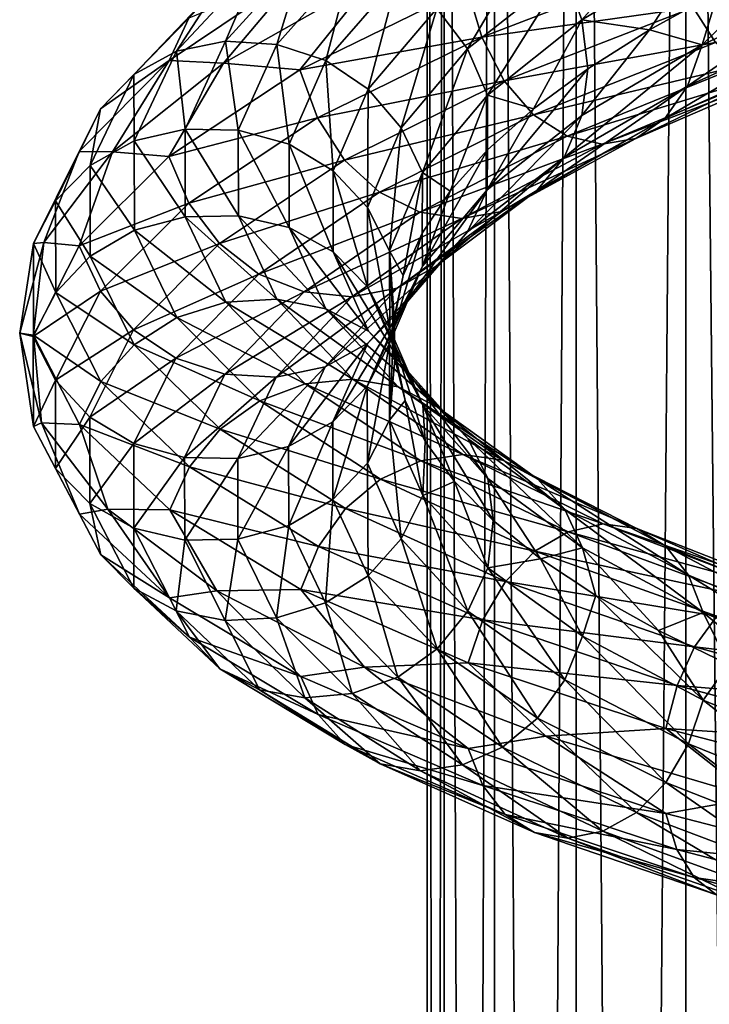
# Model space of a CAD drawing. Header units: metres. Extents: x -40 to 117, y -433 to 89.
# Tile 193 of 256: x -19 to -9, y -168 to -154. Entities that reach past the tile are written whole.
import ezdxf

# ---------------------------------------------------------------- set-up
doc = ezdxf.new("R2010")
doc.units = ezdxf.units.M
doc.layers.add('solid_506114_24501146', color=7, linetype='CONTINUOUS')

msp = doc.modelspace()

# ---------------------------------------------------------------- linework, layer by layer
at = {"layer": 'solid_506114_24501146'}
for points in [[(-7.222413, -315.732147, 285.176147), (-7.222413, -120.937187, 250.828537), (-9.192389, -121.217926, 249.236389)], [(-9.192389, -316.012909, 283.583984), (-9.192389, -121.217926, 249.236389), (-10.809105, -121.560013, 247.296341)], [(-9.192389, -316.012909, 283.583984), (-7.222413, -315.732147, 285.176147), (-9.192389, -121.217926, 249.236389)], [(-10.809105, -316.35498, 281.643951), (-10.809105, -121.560013, 247.296341), (-12.010434, -121.950287, 245.082962)], [(-10.809105, -316.35498, 281.643951), (-9.192389, -316.012909, 283.583984), (-10.809105, -121.560013, 247.296341)], [(-12.010434, -316.74527, 279.430573), (-12.010434, -121.950287, 245.082962), (-12.750209, -122.373764, 242.68129)], [(-12.010434, -316.74527, 279.430573), (-10.809105, -316.35498, 281.643951), (-12.010434, -121.950287, 245.082962)], [(-12.750209, -317.168732, 277.0289), (-12.750209, -122.373764, 242.68129), (-13, -122.814171, 240.183655)], [(-12.750209, -317.168732, 277.0289), (-12.010434, -316.74527, 279.430573), (-12.750209, -122.373764, 242.68129)], [(-13, -317.609131, 274.53125), (-13, -122.814171, 240.183655), (-12.750209, -123.25457, 237.686005)], [(-13, -317.609131, 274.53125), (-12.750209, -317.168732, 277.0289), (-13, -122.814171, 240.183655)], [(-12.750209, -318.04953, 272.03363), (-13, -317.609131, 274.53125), (-12.750209, -123.25457, 237.686005)], [(-12.750209, -318.04953, 272.03363), (-12.750209, -123.25457, 237.686005), (-12.010434, -123.678047, 235.284348)], [(-12.010434, -318.473022, 269.631958), (-12.750209, -318.04953, 272.03363), (-12.010434, -123.678047, 235.284348)], [(-12.010434, -318.473022, 269.631958), (-12.010434, -123.678047, 235.284348), (-10.809105, -124.068329, 233.070969)], [(-10.809105, -318.863312, 267.418579), (-12.010434, -318.473022, 269.631958), (-10.809105, -124.068329, 233.070969)], [(-10.809105, -318.863312, 267.418579), (-10.809105, -124.068329, 233.070969), (-9.192389, -124.410408, 231.13092)], [(-9.192389, -319.205383, 265.478516), (-10.809105, -318.863312, 267.418579), (-9.192389, -124.410408, 231.13092)], [(-9.192389, -319.205383, 265.478516), (-9.192389, -124.410408, 231.13092), (-7.222413, -124.691147, 229.538757)], [(-7.222413, -319.486115, 263.886383), (-9.192389, -319.205383, 265.478516), (-7.222413, -124.691147, 229.538757)], [(-10.724592, -153.546326, 996.707397), (-10.982797, -152.847366, 996.760803), (-9.166256, -151.775131, 998.487122)], [(-8.950758, -152.490005, 998.39325), (-10.724592, -153.546326, 996.707397), (-9.166256, -151.775131, 998.487122)], [(-12.40639, -153.97345, 994.729309), (-12.85746, -153.379898, 994.836121), (-11.382108, -152.22995, 996.943359)], [(-10.982797, -152.847366, 996.760803), (-12.40639, -153.97345, 994.729309), (-11.382108, -152.22995, 996.943359)], [(-14.805597, -152.580292, 995.682068), (-15.971178, -153.859344, 992.965393), (-15.474922, -152.699692, 996.060364)], [(-15.217226, -153.907547, 992.750549), (-15.971178, -153.859344, 992.965393), (-14.805597, -152.580292, 995.682068)], [(-14.106668, -152.659332, 995.332458), (-15.217226, -153.907547, 992.750549), (-14.805597, -152.580292, 995.682068)], [(-8.950758, -152.490005, 998.39325), (-9.728528, -153.69043, 997.734192), (-10.724592, -153.546326, 996.707397)], [(-8.950758, -152.490005, 998.39325), (-8.717664, -153.13382, 998.584045), (-9.728528, -153.69043, 997.734192)], [(-15.474922, -152.699692, 996.060364), (-16.693195, -154.005569, 993.213379), (-16.056358, -153.022415, 996.437317)], [(-15.971178, -153.859344, 992.965393), (-16.693195, -154.005569, 993.213379), (-15.474922, -152.699692, 996.060364)], [(-14.495788, -154.145493, 992.587097), (-15.217226, -153.907547, 992.750549), (-14.106668, -152.659332, 995.332458)], [(-13.437881, -152.929184, 995.041199), (-14.495788, -154.145493, 992.587097), (-14.106668, -152.659332, 995.332458)], [(-12.4152, -153.075348, 1002.584106), (-12.199702, -153.800964, 1002.485535), (-9.342413, -152.701935, 1004.347229)], [(-9.342413, -152.701935, 1004.347229), (-12.199702, -153.800964, 1002.485535), (-9.087201, -153.362335, 1004.039734)], [(-8.952106, -153.911362, 998.703735), (-8.717664, -153.13382, 998.584045), (-7.613067, -152.597015, 999.326477)], [(-6.855435, -152.933777, 1000.031372), (-8.952106, -153.911362, 998.703735), (-7.613067, -152.597015, 999.326477)], [(-14.873992, -152.850067, 999.876526), (-16.801964, -154.144409, 997.07251), (-16.000631, -154.186035, 998.745239)], [(-16.508724, -153.520554, 996.783936), (-16.801964, -154.144409, 997.07251), (-14.873992, -152.850067, 999.876526)], [(-14.873992, -152.850067, 999.876526), (-16.000631, -154.186035, 998.745239), (-13.798949, -152.93837, 1001.357971)], [(-12.114717, -154.654251, 994.723328), (-12.40639, -153.97345, 994.729309), (-10.982797, -152.847366, 996.760803)], [(-10.724592, -153.546326, 996.707397), (-12.114717, -154.654251, 994.723328), (-10.982797, -152.847366, 996.760803)], [(-16.056358, -153.022415, 996.437317), (-17.320406, -154.348206, 993.475586), (-16.508724, -153.520554, 996.783936)], [(-16.693195, -154.005569, 993.213379), (-17.320406, -154.348206, 993.475586), (-16.056358, -153.022415, 996.437317)], [(-13.798949, -152.93837, 1001.357971), (-16.000631, -154.186035, 998.745239), (-14.875607, -154.281738, 1000.184204)], [(-13.798949, -152.93837, 1001.357971), (-14.875607, -154.281738, 1000.184204), (-12.4152, -153.075348, 1002.584106)], [(-13.869673, -154.566223, 992.491699), (-14.495788, -154.145493, 992.587097), (-13.437881, -152.929184, 995.041199)], [(-12.85746, -153.379898, 994.836121), (-13.869673, -154.566223, 992.491699), (-13.437881, -152.929184, 995.041199)], [(-9.16876, -154.521774, 999.087036), (-8.952106, -153.911362, 998.703735), (-6.855435, -152.933777, 1000.031372)], [(-7.021347, -153.5401, 1000.453247), (-9.16876, -154.521774, 999.087036), (-6.855435, -152.933777, 1000.031372)], [(-9.087201, -153.362335, 1004.039734), (-8.758804, -153.881454, 1003.572876), (-5.766686, -152.920029, 1004.784119)], [(-12.4152, -153.075348, 1002.584106), (-14.875607, -154.281738, 1000.184204), (-12.199702, -153.800964, 1002.485535)], [(-8.952106, -153.911362, 998.703735), (-9.728528, -153.69043, 997.734192), (-8.717664, -153.13382, 998.584045)], [(-13.383092, -155.134018, 992.468811), (-13.869673, -154.566223, 992.491699), (-12.85746, -153.379898, 994.836121)], [(-12.40639, -153.97345, 994.729309), (-13.383092, -155.134018, 992.468811), (-12.85746, -153.379898, 994.836121)], [(-12.199702, -153.800964, 1002.485535), (-11.866437, -154.443588, 1002.229553), (-9.087201, -153.362335, 1004.039734)], [(-9.087201, -153.362335, 1004.039734), (-11.866437, -154.443588, 1002.229553), (-8.758804, -153.881454, 1003.572876)], [(-16.508724, -153.520554, 996.783936), (-17.808386, -154.857849, 993.731262), (-16.801964, -154.144409, 997.07251)], [(-17.320406, -154.348206, 993.475586), (-17.808386, -154.857849, 993.731262), (-16.508724, -153.520554, 996.783936)], [(-10.724592, -153.546326, 996.707397), (-11.437701, -154.857117, 995.745239), (-12.114717, -154.654251, 994.723328)], [(-10.724592, -153.546326, 996.707397), (-10.638292, -154.265747, 996.784424), (-11.437701, -154.857117, 995.745239)], [(-10.724592, -153.546326, 996.707397), (-9.728528, -153.69043, 997.734192), (-10.638292, -154.265747, 996.784424)], [(-9.502985, -154.99852, 999.578003), (-9.16876, -154.521774, 999.087036), (-7.021347, -153.5401, 1000.453247)], [(-7.277293, -154.007736, 1001.001526), (-9.502985, -154.99852, 999.578003), (-7.021347, -153.5401, 1000.453247)], [(-10.726207, -154.956039, 997.010315), (-10.638292, -154.265747, 996.784424), (-9.728528, -153.69043, 997.734192)], [(-8.952106, -153.911362, 998.703735), (-10.726207, -154.956039, 997.010315), (-9.728528, -153.69043, 997.734192)], [(-15.971178, -153.859344, 992.965393), (-16.565084, -155.155945, 990.079163), (-16.693195, -154.005569, 993.213379)], [(-15.783095, -155.17247, 990.007019), (-16.565084, -155.155945, 990.079163), (-15.971178, -153.859344, 992.965393)], [(-15.217226, -153.907547, 992.750549), (-15.783095, -155.17247, 990.007019), (-15.971178, -153.859344, 992.965393)], [(-14.875607, -154.281738, 1000.184204), (-14.617402, -154.9897, 1000.125732), (-12.199702, -153.800964, 1002.485535)], [(-12.199702, -153.800964, 1002.485535), (-14.617402, -154.9897, 1000.125732), (-11.866437, -154.443588, 1002.229553)], [(-11.866437, -154.443588, 1002.229553), (-11.437603, -154.942947, 1001.830811), (-8.758804, -153.881454, 1003.572876)], [(-8.758804, -153.881454, 1003.572876), (-11.437603, -154.942947, 1001.830811), (-8.380406, -154.216949, 1002.979431)], [(-16.693195, -154.005569, 993.213379), (-17.313951, -155.32959, 990.189209), (-17.320406, -154.348206, 993.475586)], [(-16.565084, -155.155945, 990.079163), (-17.313951, -155.32959, 990.189209), (-16.693195, -154.005569, 993.213379)], [(-15.034829, -155.377625, 989.978943), (-15.783095, -155.17247, 990.007019), (-15.217226, -153.907547, 992.750549)], [(-14.495788, -154.145493, 992.587097), (-15.034829, -155.377625, 989.978943), (-15.217226, -153.907547, 992.750549)], [(-13.068457, -155.795166, 992.515442), (-13.383092, -155.134018, 992.468811), (-12.40639, -153.97345, 994.729309)], [(-12.114717, -154.654251, 994.723328), (-13.068457, -155.795166, 992.515442), (-12.40639, -153.97345, 994.729309)], [(-10.985798, -155.570969, 997.346069), (-10.726207, -154.956039, 997.010315), (-8.952106, -153.911362, 998.703735)], [(-9.16876, -154.521774, 999.087036), (-10.985798, -155.570969, 997.346069), (-8.952106, -153.911362, 998.703735)], [(-9.932569, -155.293015, 1000.141663), (-9.502985, -154.99852, 999.578003), (-7.277293, -154.007736, 1001.001526)], [(-7.606264, -154.288651, 1001.637329), (-9.932569, -155.293015, 1000.141663), (-7.277293, -154.007736, 1001.001526)], [(-16.801964, -154.144409, 997.07251), (-18.12471, -155.484329, 993.958923), (-17.634516, -155.488556, 995.777588)], [(-17.808386, -154.857849, 993.731262), (-18.12471, -155.484329, 993.958923), (-16.801964, -154.144409, 997.07251)], [(-16.801964, -154.144409, 997.07251), (-17.634516, -155.488556, 995.777588), (-16.000631, -154.186035, 998.745239)], [(-16.000631, -154.186035, 998.745239), (-17.634516, -155.488556, 995.777588), (-16.803789, -155.556717, 997.371033)], [(-16.000631, -154.186035, 998.745239), (-16.803789, -155.556717, 997.371033), (-14.875607, -154.281738, 1000.184204)], [(-14.385431, -155.76741, 989.999817), (-15.034829, -155.377625, 989.978943), (-14.495788, -154.145493, 992.587097)], [(-13.869673, -154.566223, 992.491699), (-14.385431, -155.76741, 989.999817), (-14.495788, -154.145493, 992.587097)], [(-14.875607, -154.281738, 1000.184204), (-16.803789, -155.556717, 997.371033), (-14.617402, -154.9897, 1000.125732)], [(-12.116541, -156.050293, 995.018311), (-11.437701, -154.857117, 995.745239), (-10.638292, -154.265747, 996.784424)], [(-10.726207, -154.956039, 997.010315), (-12.116541, -156.050293, 995.018311), (-10.638292, -154.265747, 996.784424)], [(-11.437603, -154.942947, 1001.830811), (-10.943476, -155.258102, 1001.317261), (-8.380406, -154.216949, 1002.979431)], [(-8.380406, -154.216949, 1002.979431), (-10.943476, -155.258102, 1001.317261), (-7.984962, -154.356003, 1002.315247)], [(-10.427088, -155.377625, 1000.73761), (-9.932569, -155.293015, 1000.141663), (-7.606264, -154.288651, 1001.637329)], [(-7.984962, -154.356003, 1002.315247), (-10.427088, -155.377625, 1000.73761), (-7.606264, -154.288651, 1001.637329)], [(-17.320406, -154.348206, 993.475586), (-17.964483, -155.692459, 990.330139), (-17.808386, -154.857849, 993.731262)], [(-17.313951, -155.32959, 990.189209), (-17.964483, -155.692459, 990.330139), (-17.320406, -154.348206, 993.475586)], [(-14.617402, -154.9897, 1000.125732), (-14.218091, -155.610794, 999.934692), (-11.866437, -154.443588, 1002.229553)], [(-11.866437, -154.443588, 1002.229553), (-14.218091, -155.610794, 999.934692), (-11.437603, -154.942947, 1001.830811)], [(-10.943476, -155.258102, 1001.317261), (-10.427088, -155.377625, 1000.73761), (-7.984962, -154.356003, 1002.315247)], [(-13.880756, -156.308563, 990.065918), (-14.385431, -155.76741, 989.999817), (-13.869673, -154.566223, 992.491699)], [(-13.383092, -155.134018, 992.468811), (-13.880756, -156.308563, 990.065918), (-13.869673, -154.566223, 992.491699)], [(-11.386257, -156.058228, 997.76593), (-10.985798, -155.570969, 997.346069), (-9.16876, -154.521774, 999.087036)], [(-9.502985, -154.99852, 999.578003), (-11.386257, -156.058228, 997.76593), (-9.16876, -154.521774, 999.087036)], [(-12.114717, -154.654251, 994.723328), (-12.662704, -156.070908, 993.454895), (-13.068457, -155.795166, 992.515442)], [(-12.114717, -154.654251, 994.723328), (-12.115051, -155.459702, 994.631592), (-12.662704, -156.070908, 993.454895)], [(-12.114717, -154.654251, 994.723328), (-11.437701, -154.857117, 995.745239), (-12.115051, -155.459702, 994.631592)], [(-17.808386, -154.857849, 993.731262), (-18.47061, -156.213608, 990.489746), (-18.12471, -155.484329, 993.958923)], [(-17.964483, -155.692459, 990.330139), (-18.47061, -156.213608, 990.489746), (-17.808386, -154.857849, 993.731262)], [(-12.116541, -156.050293, 995.018311), (-12.115051, -155.459702, 994.631592), (-11.437701, -154.857117, 995.745239)], [(-16.803789, -155.556717, 997.371033), (-16.512115, -156.244537, 997.359558), (-14.617402, -154.9897, 1000.125732)], [(-14.617402, -154.9897, 1000.125732), (-16.512115, -156.244537, 997.359558), (-14.218091, -155.610794, 999.934692)], [(-14.218091, -155.610794, 999.934692), (-13.704271, -156.086441, 999.621338), (-11.437603, -154.942947, 1001.830811)], [(-11.437603, -154.942947, 1001.830811), (-13.704271, -156.086441, 999.621338), (-10.943476, -155.258102, 1001.317261)], [(-12.409781, -156.669952, 995.299133), (-12.116541, -156.050293, 995.018311), (-10.726207, -154.956039, 997.010315)], [(-10.985798, -155.570969, 997.346069), (-12.409781, -156.669952, 995.299133), (-10.726207, -154.956039, 997.010315)], [(-11.900974, -156.368637, 998.239746), (-11.386257, -156.058228, 997.76593), (-9.502985, -154.99852, 999.578003)], [(-9.932569, -155.293015, 1000.141663), (-11.900974, -156.368637, 998.239746), (-9.502985, -154.99852, 999.578003)], [(-16.565084, -155.155945, 990.079163), (-16.562626, -156.445313, 987.131836), (-17.313951, -155.32959, 990.189209)], [(-15.780753, -156.430527, 987.2052), (-16.562626, -156.445313, 987.131836), (-16.565084, -155.155945, 990.079163)], [(-15.783095, -155.17247, 990.007019), (-15.780753, -156.430527, 987.2052), (-16.565084, -155.155945, 990.079163)], [(-15.032598, -156.603165, 987.315186), (-15.780753, -156.430527, 987.2052), (-15.783095, -155.17247, 990.007019)], [(-15.034829, -155.377625, 989.978943), (-15.032598, -156.603165, 987.315186), (-15.783095, -155.17247, 990.007019)], [(-13.554421, -156.94928, 990.168396), (-13.880756, -156.308563, 990.065918), (-13.383092, -155.134018, 992.468811)], [(-13.068457, -155.795166, 992.515442), (-13.554421, -156.94928, 990.168396), (-13.383092, -155.134018, 992.468811)], [(-17.313951, -155.32959, 990.189209), (-17.311382, -156.645966, 987.101318), (-17.964483, -155.692459, 990.330139)], [(-16.562626, -156.445313, 987.131836), (-17.311382, -156.645966, 987.101318), (-17.313951, -155.32959, 990.189209)], [(-13.704271, -156.086441, 999.621338), (-13.112221, -156.377274, 999.207703), (-10.943476, -155.258102, 1001.317261)], [(-10.943476, -155.258102, 1001.317261), (-13.112221, -156.377274, 999.207703), (-10.427088, -155.377625, 1000.73761)], [(-12.493497, -156.473618, 998.733582), (-11.900974, -156.368637, 998.239746), (-9.932569, -155.293015, 1000.141663)], [(-10.427088, -155.377625, 1000.73761), (-12.493497, -156.473618, 998.733582), (-9.932569, -155.293015, 1000.141663)], [(-18.12471, -155.484329, 993.958923), (-18.798698, -156.842392, 990.653076), (-18.646685, -156.824997, 992.551636)], [(-18.47061, -156.213608, 990.489746), (-18.798698, -156.842392, 990.653076), (-18.12471, -155.484329, 993.958923)], [(-18.12471, -155.484329, 993.958923), (-18.646685, -156.824997, 992.551636), (-17.634516, -155.488556, 995.777588)], [(-17.634516, -155.488556, 995.777588), (-18.646685, -156.824997, 992.551636), (-18.126678, -156.875122, 994.247864)], [(-17.634516, -155.488556, 995.777588), (-18.126678, -156.875122, 994.247864), (-16.803789, -155.556717, 997.371033)], [(-14.383297, -156.962204, 987.45459), (-15.032598, -156.603165, 987.315186), (-15.034829, -155.377625, 989.978943)], [(-14.385431, -155.76741, 989.999817), (-14.383297, -156.962204, 987.45459), (-15.034829, -155.377625, 989.978943)], [(-13.112221, -156.377274, 999.207703), (-12.493497, -156.473618, 998.733582), (-10.427088, -155.377625, 1000.73761)], [(-13.070424, -157.175964, 992.802307), (-12.662704, -156.070908, 993.454895), (-12.115051, -155.459702, 994.631592)], [(-12.116541, -156.050293, 995.018311), (-13.070424, -157.175964, 992.802307), (-12.115051, -155.459702, 994.631592)], [(-16.803789, -155.556717, 997.371033), (-18.126678, -156.875122, 994.247864), (-16.512115, -156.244537, 997.359558)], [(-16.512115, -156.244537, 997.359558), (-16.061045, -156.841248, 997.244263), (-14.218091, -155.610794, 999.934692)], [(-14.218091, -155.610794, 999.934692), (-16.061045, -156.841248, 997.244263), (-13.704271, -156.086441, 999.621338)], [(-12.862148, -157.168655, 995.636658), (-12.409781, -156.669952, 995.299133), (-10.985798, -155.570969, 997.346069)], [(-11.386257, -156.058228, 997.76593), (-12.862148, -157.168655, 995.636658), (-10.985798, -155.570969, 997.346069)], [(-17.964483, -155.692459, 990.330139), (-17.961817, -157.028625, 987.118591), (-18.47061, -156.213608, 990.489746)], [(-17.311382, -156.645966, 987.101318), (-17.961817, -157.028625, 987.118591), (-17.964483, -155.692459, 990.330139)], [(-13.878696, -157.476822, 987.61145), (-14.383297, -156.962204, 987.45459), (-14.385431, -155.76741, 989.999817)], [(-13.880756, -156.308563, 990.065918), (-13.878696, -157.476822, 987.61145), (-14.385431, -155.76741, 989.999817)], [(-13.068457, -155.795166, 992.515442), (-13.352933, -157.310532, 990.959167), (-13.554421, -156.94928, 990.168396)], [(-13.068457, -155.795166, 992.515442), (-13.077251, -156.689774, 992.224304), (-13.352933, -157.310532, 990.959167)], [(-13.068457, -155.795166, 992.515442), (-12.662704, -156.070908, 993.454895), (-13.077251, -156.689774, 992.224304)], [(-13.443583, -157.496613, 996.006348), (-12.862148, -157.168655, 995.636658), (-11.386257, -156.058228, 997.76593)], [(-11.900974, -156.368637, 998.239746), (-13.443583, -157.496613, 996.006348), (-11.386257, -156.058228, 997.76593)], [(-13.386749, -157.800369, 993.022644), (-13.070424, -157.175964, 992.802307), (-12.116541, -156.050293, 995.018311)], [(-12.409781, -156.669952, 995.299133), (-13.386749, -157.800369, 993.022644), (-12.116541, -156.050293, 995.018311)], [(-13.070424, -157.175964, 992.802307), (-13.077251, -156.689774, 992.224304), (-12.662704, -156.070908, 993.454895)], [(-18.47061, -156.213608, 990.489746), (-18.467869, -157.560852, 987.180359), (-18.798698, -156.842392, 990.653076)], [(-17.961817, -157.028625, 987.118591), (-18.467869, -157.560852, 987.180359), (-18.47061, -156.213608, 990.489746)], [(-16.061045, -156.841248, 997.244263), (-15.480624, -157.290161, 997.030457), (-13.704271, -156.086441, 999.621338)], [(-13.704271, -156.086441, 999.621338), (-15.480624, -157.290161, 997.030457), (-13.112221, -156.377274, 999.207703)], [(-18.126678, -156.875122, 994.247864), (-17.812042, -157.541077, 994.288696), (-16.512115, -156.244537, 997.359558)], [(-16.512115, -156.244537, 997.359558), (-17.812042, -157.541077, 994.288696), (-16.061045, -156.841248, 997.244263)], [(-13.55241, -158.097107, 987.771057), (-13.878696, -157.476822, 987.61145), (-13.880756, -156.308563, 990.065918)], [(-13.554421, -156.94928, 990.168396), (-13.55241, -158.097107, 987.771057), (-13.880756, -156.308563, 990.065918)], [(-16.562626, -156.445313, 987.131836), (-15.966935, -157.703735, 984.233582), (-17.311382, -156.645966, 987.101318)], [(-15.780753, -156.430527, 987.2052), (-15.213183, -157.659134, 984.450012), (-16.562626, -156.445313, 987.131836)], [(-15.213183, -157.659134, 984.450012), (-15.966935, -157.703735, 984.233582), (-16.562626, -156.445313, 987.131836)], [(-14.491937, -157.80072, 984.69574), (-15.213183, -157.659134, 984.450012), (-15.780753, -156.430527, 987.2052)], [(-15.032598, -156.603165, 987.315186), (-14.491937, -157.80072, 984.69574), (-15.780753, -156.430527, 987.2052)], [(-15.480624, -157.290161, 997.030457), (-14.811831, -157.553757, 996.733032), (-13.112221, -156.377274, 999.207703)], [(-13.112221, -156.377274, 999.207703), (-14.811831, -157.553757, 996.733032), (-12.493497, -156.473618, 998.733582)], [(-14.811831, -157.553757, 996.733032), (-14.112908, -157.624222, 996.381592), (-12.493497, -156.473618, 998.733582)], [(-14.112908, -157.624222, 996.381592), (-13.443583, -157.496613, 996.006348), (-11.900974, -156.368637, 998.239746)], [(-12.493497, -156.473618, 998.733582), (-14.112908, -157.624222, 996.381592), (-11.900974, -156.368637, 998.239746)], [(-17.311382, -156.645966, 987.101318), (-16.688761, -157.930038, 984.064758), (-17.961817, -157.028625, 987.118591)], [(-15.966935, -157.703735, 984.233582), (-16.688761, -157.930038, 984.064758), (-17.311382, -156.645966, 987.101318)], [(-13.865988, -158.130325, 984.951721), (-14.491937, -157.80072, 984.69574), (-15.032598, -156.603165, 987.315186)], [(-14.383297, -156.962204, 987.45459), (-13.865988, -158.130325, 984.951721), (-15.032598, -156.603165, 987.315186)], [(-13.874729, -158.31102, 993.269531), (-13.386749, -157.800369, 993.022644), (-12.409781, -156.669952, 995.299133)], [(-12.862148, -157.168655, 995.636658), (-13.874729, -158.31102, 993.269531), (-12.409781, -156.669952, 995.299133)], [(-13.556462, -158.313904, 990.44696), (-13.352933, -157.310532, 990.959167), (-13.077251, -156.689774, 992.224304)], [(-13.070424, -157.175964, 992.802307), (-13.556462, -158.313904, 990.44696), (-13.077251, -156.689774, 992.224304)], [(-18.646685, -156.824997, 992.551636), (-18.999552, -158.162262, 989.20282), (-18.800739, -158.210373, 990.932312)], [(-18.798698, -156.842392, 990.653076), (-18.999552, -158.162262, 989.20282), (-18.646685, -156.824997, 992.551636)], [(-18.798698, -156.842392, 990.653076), (-18.795908, -158.191589, 987.278198), (-18.999552, -158.162262, 989.20282)], [(-18.646685, -156.824997, 992.551636), (-18.800739, -158.210373, 990.932312), (-18.126678, -156.875122, 994.247864)], [(-18.126678, -156.875122, 994.247864), (-18.800739, -158.210373, 990.932312), (-17.812042, -157.541077, 994.288696)], [(-18.467869, -157.560852, 987.180359), (-18.795908, -158.191589, 987.278198), (-18.798698, -156.842392, 990.653076)], [(-17.812042, -157.541077, 994.288696), (-17.325462, -158.111481, 994.257324), (-16.061045, -156.841248, 997.244263)], [(-16.061045, -156.841248, 997.244263), (-17.325462, -158.111481, 994.257324), (-15.480624, -157.290161, 997.030457)], [(-17.961817, -157.028625, 987.118591), (-17.315804, -158.331375, 983.96051), (-18.467869, -157.560852, 987.180359)], [(-16.688761, -157.930038, 984.064758), (-17.315804, -158.331375, 983.96051), (-17.961817, -157.028625, 987.118591)], [(-13.379537, -158.619461, 985.197937), (-13.865988, -158.130325, 984.951721), (-14.383297, -156.962204, 987.45459)], [(-13.878696, -157.476822, 987.61145), (-13.379537, -158.619461, 985.197937), (-14.383297, -156.962204, 987.45459)], [(-13.554421, -156.94928, 990.168396), (-13.352933, -157.310532, 990.959167), (-13.486513, -157.92897, 989.675964)], [(-13.554421, -156.94928, 990.168396), (-13.486513, -157.92897, 989.675964), (-13.476602, -158.544373, 988.384338)], [(-13.554421, -156.94928, 990.168396), (-13.476602, -158.544373, 988.384338), (-13.55241, -158.097107, 987.771057)], [(-14.501939, -158.657471, 993.524292), (-13.874729, -158.31102, 993.269531), (-12.862148, -157.168655, 995.636658)], [(-13.443583, -157.496613, 996.006348), (-14.501939, -158.657471, 993.524292), (-12.862148, -157.168655, 995.636658)], [(-13.88455, -158.942856, 990.603577), (-13.556462, -158.313904, 990.44696), (-13.070424, -157.175964, 992.802307)], [(-13.386749, -157.800369, 993.022644), (-13.88455, -158.942856, 990.603577), (-13.070424, -157.175964, 992.802307)], [(-17.325462, -158.111481, 994.257324), (-16.699347, -158.531708, 994.153564), (-15.480624, -157.290161, 997.030457)], [(-15.480624, -157.290161, 997.030457), (-16.699347, -158.531708, 994.153564), (-14.811831, -157.553757, 996.733032)], [(-13.556462, -158.313904, 990.44696), (-13.486513, -157.92897, 989.675964), (-13.352933, -157.310532, 990.959167)], [(-15.223956, -158.809082, 993.768677), (-14.501939, -158.657471, 993.524292), (-13.443583, -157.496613, 996.006348)], [(-14.112908, -157.624222, 996.381592), (-15.223956, -158.809082, 993.768677), (-13.443583, -157.496613, 996.006348)], [(-13.064985, -159.220062, 985.413696), (-13.379537, -158.619461, 985.197937), (-13.878696, -157.476822, 987.61145)], [(-13.55241, -158.097107, 987.771057), (-13.064985, -159.220062, 985.413696), (-13.878696, -157.476822, 987.61145)], [(-18.800739, -158.210373, 990.932312), (-18.474403, -158.853561, 991.028625), (-17.812042, -157.541077, 994.288696)], [(-18.467869, -157.560852, 987.180359), (-17.803654, -158.873871, 983.926086), (-18.795908, -158.191589, 987.278198)], [(-17.812042, -157.541077, 994.288696), (-18.474403, -158.853561, 991.028625), (-17.325462, -158.111481, 994.257324)], [(-17.315804, -158.331375, 983.96051), (-17.803654, -158.873871, 983.926086), (-18.467869, -157.560852, 987.180359)], [(-16.699347, -158.531708, 994.153564), (-15.977902, -158.766159, 993.98468), (-14.811831, -157.553757, 996.733032)], [(-14.811831, -157.553757, 996.733032), (-15.977902, -158.766159, 993.98468), (-14.112908, -157.624222, 996.381592)], [(-15.977902, -158.766159, 993.98468), (-15.223956, -158.809082, 993.768677), (-14.112908, -157.624222, 996.381592)], [(-15.213183, -157.659134, 984.450012), (-14.098333, -158.837097, 981.846436), (-15.966935, -157.703735, 984.233582)], [(-13.42994, -158.95018, 982.220642), (-14.098333, -158.837097, 981.846436), (-15.213183, -157.659134, 984.450012)], [(-14.491937, -157.80072, 984.69574), (-13.42994, -158.95018, 982.220642), (-15.213183, -157.659134, 984.450012)], [(-15.966935, -157.703735, 984.233582), (-14.796848, -158.908997, 981.494507), (-16.688761, -157.930038, 984.064758)], [(-14.098333, -158.837097, 981.846436), (-14.796848, -158.908997, 981.494507), (-15.966935, -157.703735, 984.233582)], [(-12.849863, -159.252731, 982.587036), (-13.42994, -158.95018, 982.220642), (-14.491937, -157.80072, 984.69574)], [(-13.865988, -158.130325, 984.951721), (-12.849863, -159.252731, 982.587036), (-14.491937, -157.80072, 984.69574)], [(-14.390676, -159.465485, 990.754578), (-13.88455, -158.942856, 990.603577), (-13.386749, -157.800369, 993.022644)], [(-13.874729, -158.31102, 993.269531), (-14.390676, -159.465485, 990.754578), (-13.386749, -157.800369, 993.022644)], [(-16.688761, -157.930038, 984.064758), (-15.465778, -159.158661, 981.194824), (-17.315804, -158.331375, 983.96051)], [(-14.796848, -158.908997, 981.494507), (-15.465778, -159.158661, 981.194824), (-16.688761, -157.930038, 984.064758)], [(-13.556462, -158.313904, 990.44696), (-13.55445, -159.44519, 988.041321), (-13.486513, -157.92897, 989.675964)], [(-13.55445, -159.44519, 988.041321), (-13.476602, -158.544373, 988.384338), (-13.486513, -157.92897, 989.675964)], [(-13.55241, -158.097107, 987.771057), (-13.476602, -158.544373, 988.384338), (-13.323954, -159.154968, 987.096252)], [(-13.55241, -158.097107, 987.771057), (-13.323954, -159.154968, 987.096252), (-13.030084, -159.757294, 985.827454)], [(-13.55241, -158.097107, 987.771057), (-13.030084, -159.757294, 985.827454), (-13.064985, -159.220062, 985.413696)], [(-18.999552, -158.162262, 989.20282), (-18.797949, -159.536255, 987.547852), (-18.800739, -158.210373, 990.932312)], [(-18.999552, -158.162262, 989.20282), (-18.679193, -159.482803, 985.83313), (-18.797949, -159.536255, 987.547852)], [(-18.795908, -158.191589, 987.278198), (-18.679193, -159.482803, 985.83313), (-18.999552, -158.162262, 989.20282)], [(-18.800739, -158.210373, 990.932312), (-18.797949, -159.536255, 987.547852), (-18.474403, -158.853561, 991.028625)], [(-18.795908, -158.191589, 987.278198), (-18.119896, -159.506119, 983.959534), (-18.679193, -159.482803, 985.83313)], [(-17.803654, -158.873871, 983.926086), (-18.119896, -159.506119, 983.959534), (-18.795908, -158.191589, 987.278198)], [(-18.474403, -158.853561, 991.028625), (-17.969728, -159.396729, 991.086243), (-17.325462, -158.111481, 994.257324)], [(-17.325462, -158.111481, 994.257324), (-17.969728, -159.396729, 991.086243), (-16.699347, -158.531708, 994.153564)], [(-12.399059, -159.718369, 982.917786), (-12.849863, -159.252731, 982.587036), (-13.865988, -158.130325, 984.951721)], [(-13.379537, -158.619461, 985.197937), (-12.399059, -159.718369, 982.917786), (-13.865988, -158.130325, 984.951721)], [(-17.315804, -158.331375, 983.96051), (-16.046869, -159.576904, 980.975464), (-17.803654, -158.873871, 983.926086)], [(-15.465778, -159.158661, 981.194824), (-16.046869, -159.576904, 980.975464), (-17.315804, -158.331375, 983.96051)], [(-15.041209, -159.830673, 990.887878), (-14.390676, -159.465485, 990.754578), (-13.874729, -158.31102, 993.269531)], [(-14.501939, -158.657471, 993.524292), (-15.041209, -159.830673, 990.887878), (-13.874729, -158.31102, 993.269531)], [(-13.88455, -158.942856, 990.603577), (-13.882489, -160.078369, 988.133057), (-13.556462, -158.313904, 990.44696)], [(-13.882489, -160.078369, 988.133057), (-13.55445, -159.44519, 988.041321), (-13.556462, -158.313904, 990.44696)], [(-17.969728, -159.396729, 991.086243), (-17.320332, -159.787384, 991.099182), (-16.699347, -158.531708, 994.153564)], [(-16.699347, -158.531708, 994.153564), (-17.320332, -159.787384, 991.099182), (-15.977902, -158.766159, 993.98468)], [(-15.790076, -160.006714, 990.993774), (-15.041209, -159.830673, 990.887878), (-14.501939, -158.657471, 993.524292)], [(-15.223956, -158.809082, 993.768677), (-15.790076, -160.006714, 990.993774), (-14.501939, -158.657471, 993.524292)], [(-13.55445, -159.44519, 988.041321), (-13.323954, -159.154968, 987.096252), (-13.476602, -158.544373, 988.384338)], [(-12.107558, -160.30072, 983.186646), (-12.399059, -159.718369, 982.917786), (-13.379537, -158.619461, 985.197937)], [(-13.064985, -159.220062, 985.413696), (-12.107558, -160.30072, 983.186646), (-13.379537, -158.619461, 985.197937)], [(-17.320332, -159.787384, 991.099182), (-16.572058, -159.991959, 991.066284), (-15.977902, -158.766159, 993.98468)], [(-15.977902, -158.766159, 993.98468), (-16.572058, -159.991959, 991.066284), (-15.223956, -158.809082, 993.768677)], [(-16.572058, -159.991959, 991.066284), (-15.790076, -160.006714, 990.993774), (-15.223956, -158.809082, 993.768677)], [(-18.797949, -159.536255, 987.547852), (-18.471661, -160.156631, 987.700867), (-18.474403, -158.853561, 991.028625)], [(-18.474403, -158.853561, 991.028625), (-18.471661, -160.156631, 987.700867), (-17.969728, -159.396729, 991.086243)], [(-17.803654, -158.873871, 983.926086), (-16.49897, -160.12854, 980.849915), (-18.119896, -159.506119, 983.959534)], [(-16.046869, -159.576904, 980.975464), (-16.49897, -160.12854, 980.849915), (-17.803654, -158.873871, 983.926086)], [(-14.796848, -158.908997, 981.494507), (-13.096319, -160.042007, 979.016602), (-15.465778, -159.158661, 981.194824)], [(-14.098333, -158.837097, 981.846436), (-12.478081, -159.946259, 979.491516), (-14.796848, -158.908997, 981.494507)], [(-12.478081, -159.946259, 979.491516), (-13.096319, -160.042007, 979.016602), (-14.796848, -158.908997, 981.494507)], [(-14.390676, -159.465485, 990.754578), (-14.388541, -160.612549, 988.186462), (-13.88455, -158.942856, 990.603577)], [(-14.388541, -160.612549, 988.186462), (-13.882489, -160.078369, 988.133057), (-13.88455, -158.942856, 990.603577)], [(-11.886503, -160.034348, 979.982483), (-12.478081, -159.946259, 979.491516), (-14.098333, -158.837097, 981.846436)], [(-13.42994, -158.95018, 982.220642), (-11.886503, -160.034348, 979.982483), (-14.098333, -158.837097, 981.846436)], [(-11.373091, -160.313095, 980.449036), (-11.886503, -160.034348, 979.982483), (-13.42994, -158.95018, 982.220642)], [(-12.849863, -159.252731, 982.587036), (-11.373091, -160.313095, 980.449036), (-13.42994, -158.95018, 982.220642)], [(-15.465778, -159.158661, 981.194824), (-13.688372, -160.312042, 978.597961), (-16.046869, -159.576904, 980.975464)], [(-13.096319, -160.042007, 979.016602), (-13.688372, -160.312042, 978.597961), (-15.465778, -159.158661, 981.194824)], [(-13.55445, -159.44519, 988.041321), (-13.066952, -160.551865, 985.675842), (-13.323954, -159.154968, 987.096252)], [(-13.066952, -160.551865, 985.675842), (-13.030084, -159.757294, 985.827454), (-13.323954, -159.154968, 987.096252)], [(-13.064985, -159.220062, 985.413696), (-13.030084, -159.757294, 985.827454), (-12.598176, -160.346756, 984.596436)], [(-13.064985, -159.220062, 985.413696), (-12.598176, -160.346756, 984.596436), (-12.030993, -160.922638, 983.41333)], [(-13.064985, -159.220062, 985.413696), (-12.030993, -160.922638, 983.41333), (-12.107558, -160.30072, 983.186646)], [(-10.974096, -160.758011, 980.856384), (-11.373091, -160.313095, 980.449036), (-12.849863, -159.252731, 982.587036)], [(-12.399059, -159.718369, 982.917786), (-10.974096, -160.758011, 980.856384), (-12.849863, -159.252731, 982.587036)], [(-18.471661, -160.156631, 987.700867), (-17.967062, -160.672668, 987.849243), (-17.969728, -159.396729, 991.086243)], [(-17.969728, -159.396729, 991.086243), (-17.967062, -160.672668, 987.849243), (-17.320332, -159.787384, 991.099182)], [(-18.679193, -159.482803, 985.83313), (-18.121862, -160.827866, 984.219788), (-18.797949, -159.536255, 987.547852)], [(-18.797949, -159.536255, 987.547852), (-18.121862, -160.827866, 984.219788), (-18.471661, -160.156631, 987.700867)], [(-18.679193, -159.482803, 985.83313), (-17.703695, -160.752686, 982.59082), (-18.121862, -160.827866, 984.219788)], [(-18.119896, -159.506119, 983.959534), (-17.703695, -160.752686, 982.59082), (-18.679193, -159.482803, 985.83313)], [(-18.119896, -159.506119, 983.959534), (-16.792036, -160.761841, 980.822449), (-17.703695, -160.752686, 982.59082)], [(-16.49897, -160.12854, 980.849915), (-16.792036, -160.761841, 980.822449), (-18.119896, -159.506119, 983.959534)], [(-15.041209, -159.830673, 990.887878), (-15.038977, -160.996017, 988.195923), (-14.390676, -159.465485, 990.754578)], [(-15.038977, -160.996017, 988.195923), (-14.388541, -160.612549, 988.186462), (-14.390676, -159.465485, 990.754578)], [(-13.882489, -160.078369, 988.133057), (-13.383193, -161.188812, 985.703735), (-13.55445, -159.44519, 988.041321)], [(-13.383193, -161.188812, 985.703735), (-13.066952, -160.551865, 985.675842), (-13.55445, -159.44519, 988.041321)], [(-16.046869, -159.576904, 980.975464), (-14.202682, -160.744873, 978.273926), (-16.49897, -160.12854, 980.849915)], [(-13.688372, -160.312042, 978.597961), (-14.202682, -160.744873, 978.273926), (-16.046869, -159.576904, 980.975464)], [(-17.967062, -160.672668, 987.849243), (-17.31776, -161.033981, 987.98114), (-17.320332, -159.787384, 991.099182)], [(-17.320332, -159.787384, 991.099182), (-17.31776, -161.033981, 987.98114), (-16.572058, -159.991959, 991.066284)], [(-15.790076, -160.006714, 990.993774), (-15.787733, -161.19603, 988.160706), (-15.041209, -159.830673, 990.887878)], [(-15.787733, -161.19603, 988.160706), (-15.038977, -160.996017, 988.195923), (-15.041209, -159.830673, 990.887878)], [(-13.066952, -160.551865, 985.675842), (-12.598176, -160.346756, 984.596436), (-13.030084, -159.757294, 985.827454)], [(-10.716096, -161.324219, 981.17334), (-10.974096, -160.758011, 980.856384), (-12.399059, -159.718369, 982.917786)], [(-12.107558, -160.30072, 983.186646), (-10.716096, -161.324219, 981.17334), (-12.399059, -159.718369, 982.917786)], [(-12.478081, -159.946259, 979.491516), (-10.409384, -160.970871, 977.476624), (-13.096319, -160.042007, 979.016602)], [(-9.915882, -161.038315, 978.068115), (-10.409384, -160.970871, 977.476624), (-12.478081, -159.946259, 979.491516)], [(-11.886503, -160.034348, 979.982483), (-9.915882, -161.038315, 978.068115), (-12.478081, -159.946259, 979.491516)], [(-17.31776, -161.033981, 987.98114), (-16.569599, -161.209015, 988.086975), (-16.572058, -159.991959, 991.066284)], [(-16.49897, -160.12854, 980.849915), (-14.602824, -161.30423, 978.065552), (-16.792036, -160.761841, 980.822449)], [(-16.572058, -159.991959, 991.066284), (-16.569599, -161.209015, 988.086975), (-15.790076, -160.006714, 990.993774)], [(-16.569599, -161.209015, 988.086975), (-15.787733, -161.19603, 988.160706), (-15.790076, -160.006714, 990.993774)], [(-14.202682, -160.744873, 978.273926), (-14.602824, -161.30423, 978.065552), (-16.49897, -160.12854, 980.849915)], [(-14.388541, -160.612549, 988.186462), (-13.871043, -161.733734, 985.661194), (-13.882489, -160.078369, 988.133057)], [(-13.871043, -161.733734, 985.661194), (-13.383193, -161.188812, 985.703735), (-13.882489, -160.078369, 988.133057)], [(-13.096319, -160.042007, 979.016602), (-10.925127, -161.086273, 976.895569), (-13.688372, -160.312042, 978.597961)], [(-10.409384, -160.970871, 977.476624), (-10.925127, -161.086273, 976.895569), (-13.096319, -160.042007, 979.016602)], [(-9.487586, -161.297333, 978.620972), (-9.915882, -161.038315, 978.068115), (-11.886503, -160.034348, 979.982483)], [(-11.373091, -160.313095, 980.449036), (-9.487586, -161.297333, 978.620972), (-11.886503, -160.034348, 979.982483)], [(-18.471661, -160.156631, 987.700867), (-17.80731, -161.426208, 984.428589), (-17.967062, -160.672668, 987.849243)], [(-18.121862, -160.827866, 984.219788), (-17.80731, -161.426208, 984.428589), (-18.471661, -160.156631, 987.700867)], [(-13.688372, -160.312042, 978.597961), (-11.419025, -161.372986, 976.374329), (-14.202682, -160.744873, 978.273926)], [(-10.925127, -161.086273, 976.895569), (-11.419025, -161.372986, 976.374329), (-13.688372, -160.312042, 978.597961)], [(-13.066952, -160.551865, 985.675842), (-12.109382, -161.617157, 983.440979), (-12.598176, -160.346756, 984.596436)], [(-12.109382, -161.617157, 983.440979), (-12.030993, -160.922638, 983.41333), (-12.598176, -160.346756, 984.596436)], [(-12.107558, -160.30072, 983.186646), (-12.030993, -160.922638, 983.41333), (-11.334557, -161.483276, 982.2901)], [(-12.107558, -160.30072, 983.186646), (-11.334557, -161.483276, 982.2901), (-10.716096, -161.324219, 981.17334)], [(-9.154739, -161.725021, 979.094177), (-9.487586, -161.297333, 978.620972), (-11.373091, -160.313095, 980.449036)], [(-10.974096, -160.758011, 980.856384), (-9.154739, -161.725021, 979.094177), (-11.373091, -160.313095, 980.449036)], [(-13.383193, -161.188812, 985.703735), (-12.402448, -162.257263, 983.408447), (-13.066952, -160.551865, 985.675842)], [(-12.402448, -162.257263, 983.408447), (-12.109382, -161.617157, 983.440979), (-13.066952, -160.551865, 985.675842)], [(-17.967062, -160.672668, 987.849243), (-17.32086, -161.916168, 984.666321), (-17.31776, -161.033981, 987.98114)], [(-17.80731, -161.426208, 984.428589), (-17.32086, -161.916168, 984.666321), (-17.967062, -160.672668, 987.849243)], [(-15.038977, -160.996017, 988.195923), (-14.498086, -162.134384, 985.54895), (-14.388541, -160.612549, 988.186462)], [(-14.498086, -162.134384, 985.54895), (-13.871043, -161.733734, 985.661194), (-14.388541, -160.612549, 988.186462)], [(-17.703695, -160.752686, 982.59082), (-16.793859, -162.061905, 981.073669), (-18.121862, -160.827866, 984.219788)], [(-18.121862, -160.827866, 984.219788), (-16.793859, -162.061905, 981.073669), (-17.80731, -161.426208, 984.428589)], [(-17.703695, -160.752686, 982.59082), (-16.099075, -161.958389, 979.574463), (-16.793859, -162.061905, 981.073669)], [(-16.792036, -160.761841, 980.822449), (-16.099075, -161.958389, 979.574463), (-17.703695, -160.752686, 982.59082)], [(-16.792036, -160.761841, 980.822449), (-14.862209, -161.93811, 977.982605), (-16.099075, -161.958389, 979.574463)], [(-14.602824, -161.30423, 978.065552), (-14.862209, -161.93811, 977.982605), (-16.792036, -160.761841, 980.822449)], [(-14.202682, -160.744873, 978.273926), (-11.848069, -161.817673, 975.959961), (-14.602824, -161.30423, 978.065552)], [(-11.419025, -161.372986, 976.374329), (-11.848069, -161.817673, 975.959961), (-14.202682, -160.744873, 978.273926)], [(-8.939512, -162.277756, 979.452393), (-9.154739, -161.725021, 979.094177), (-10.974096, -160.758011, 980.856384)], [(-10.716096, -161.324219, 981.17334), (-8.939512, -162.277756, 979.452393), (-10.974096, -160.758011, 980.856384)], [(-15.787733, -161.19603, 988.160706), (-15.219912, -162.35704, 985.374939), (-15.038977, -160.996017, 988.195923)], [(-15.219912, -162.35704, 985.374939), (-14.498086, -162.134384, 985.54895), (-15.038977, -160.996017, 988.195923)], [(-12.109382, -161.617157, 983.440979), (-11.334557, -161.483276, 982.2901), (-12.030993, -160.922638, 983.41333)], [(-10.409384, -160.970871, 977.476624), (-7.967095, -161.899475, 975.877502), (-10.925127, -161.086273, 976.895569)], [(-7.589381, -161.951233, 976.549866), (-7.967095, -161.899475, 975.877502), (-10.409384, -160.970871, 977.476624)], [(-9.915882, -161.038315, 978.068115), (-7.589381, -161.951233, 976.549866), (-10.409384, -160.970871, 977.476624)], [(-17.32086, -161.916168, 984.666321), (-16.69491, -162.249435, 984.915222), (-17.31776, -161.033981, 987.98114)], [(-17.31776, -161.033981, 987.98114), (-16.69491, -162.249435, 984.915222), (-16.569599, -161.209015, 988.086975)], [(-10.925127, -161.086273, 976.895569), (-8.361833, -162.029755, 975.21106), (-11.419025, -161.372986, 976.374329)], [(-7.967095, -161.899475, 975.877502), (-8.361833, -162.029755, 975.21106), (-10.925127, -161.086273, 976.895569)], [(-7.261574, -162.195206, 977.171875), (-7.589381, -161.951233, 976.549866), (-9.915882, -161.038315, 978.068115)], [(-9.487586, -161.297333, 978.620972), (-7.261574, -162.195206, 977.171875), (-9.915882, -161.038315, 978.068115)], [(-16.69491, -162.249435, 984.915222), (-15.973658, -162.396332, 985.157471), (-16.569599, -161.209015, 988.086975)], [(-16.569599, -161.209015, 988.086975), (-15.973658, -162.396332, 985.157471), (-15.787733, -161.19603, 988.160706)], [(-15.973658, -162.396332, 985.157471), (-15.219912, -162.35704, 985.374939), (-15.787733, -161.19603, 988.160706)], [(-13.871043, -161.733734, 985.661194), (-12.854548, -162.811768, 983.274963), (-13.383193, -161.188812, 985.703735)], [(-12.854548, -162.811768, 983.274963), (-12.402448, -162.257263, 983.408447), (-13.383193, -161.188812, 985.703735)], [(-7.006821, -162.609695, 977.697876), (-7.261574, -162.195206, 977.171875), (-9.487586, -161.297333, 978.620972)], [(-9.154739, -161.725021, 979.094177), (-7.006821, -162.609695, 977.697876), (-9.487586, -161.297333, 978.620972)], [(-17.80731, -161.426208, 984.428589), (-16.502357, -162.639801, 981.335266), (-17.32086, -161.916168, 984.666321)], [(-16.793859, -162.061905, 981.073669), (-16.502357, -162.639801, 981.335266), (-17.80731, -161.426208, 984.428589)], [(-14.602824, -161.30423, 978.065552), (-12.181873, -162.383133, 975.679932), (-14.862209, -161.93811, 977.982605)], [(-11.848069, -161.817673, 975.959961), (-12.181873, -162.383133, 975.679932), (-14.602824, -161.30423, 978.065552)], [(-11.419025, -161.372986, 976.374329), (-8.739851, -162.329025, 974.607056), (-11.848069, -161.817673, 975.959961)], [(-8.361833, -162.029755, 975.21106), (-8.739851, -162.329025, 974.607056), (-11.419025, -161.372986, 976.374329)], [(-10.716096, -161.324219, 981.17334), (-11.334557, -161.483276, 982.2901), (-10.520179, -162.023758, 981.244934)], [(-10.716096, -161.324219, 981.17334), (-10.520179, -162.023758, 981.244934), (-9.595618, -162.542755, 980.289001)], [(-10.716096, -161.324219, 981.17334), (-9.595618, -162.542755, 980.289001), (-8.939512, -162.277756, 979.452393)], [(-12.109382, -161.617157, 983.440979), (-10.71771, -162.626755, 981.42041), (-11.334557, -161.483276, 982.2901)], [(-10.71771, -162.626755, 981.42041), (-10.520179, -162.023758, 981.244934), (-11.334557, -161.483276, 982.2901)], [(-12.402448, -162.257263, 983.408447), (-10.977095, -163.269394, 981.332764), (-12.109382, -161.617157, 983.440979)], [(-10.977095, -163.269394, 981.332764), (-10.71771, -162.626755, 981.42041), (-12.109382, -161.617157, 983.440979)], [(-6.842091, -163.152023, 978.088928), (-7.006821, -162.609695, 977.697876), (-9.154739, -161.725021, 979.094177)], [(-8.939512, -162.277756, 979.452393), (-6.842091, -163.152023, 978.088928), (-9.154739, -161.725021, 979.094177)], [(-14.498086, -162.134384, 985.54895), (-13.435639, -163.227905, 983.047485), (-13.871043, -161.733734, 985.661194)], [(-13.435639, -163.227905, 983.047485), (-12.854548, -162.811768, 983.274963), (-13.871043, -161.733734, 985.661194)], [(-11.848069, -161.817673, 975.959961), (-9.068231, -162.782501, 974.119873), (-12.181873, -162.383133, 975.679932)], [(-8.739851, -162.329025, 974.607056), (-9.068231, -162.782501, 974.119873), (-11.848069, -161.817673, 975.959961)], [(-17.32086, -161.916168, 984.666321), (-16.051554, -163.105698, 981.657593), (-16.69491, -162.249435, 984.915222)], [(-16.502357, -162.639801, 981.335266), (-16.051554, -163.105698, 981.657593), (-17.32086, -161.916168, 984.666321)], [(-16.099075, -161.958389, 979.574463), (-14.863823, -163.218567, 978.225464), (-16.793859, -162.061905, 981.073669)], [(-14.862209, -161.93811, 977.982605), (-13.925491, -163.079346, 976.899597), (-16.099075, -161.958389, 979.574463)], [(-16.099075, -161.958389, 979.574463), (-13.925491, -163.079346, 976.899597), (-14.863823, -163.218567, 978.225464)], [(-14.862209, -161.93811, 977.982605), (-12.398256, -163.017181, 975.54895), (-13.925491, -163.079346, 976.899597)], [(-12.181873, -162.383133, 975.679932), (-12.398256, -163.017181, 975.54895), (-14.862209, -161.93811, 977.982605)], [(-16.793859, -162.061905, 981.073669), (-14.863823, -163.218567, 978.225464), (-16.502357, -162.639801, 981.335266)], [(-15.219912, -162.35704, 985.374939), (-14.104568, -163.471115, 982.742065), (-14.498086, -162.134384, 985.54895)], [(-14.104568, -163.471115, 982.742065), (-13.435639, -163.227905, 983.047485), (-14.498086, -162.134384, 985.54895)], [(-10.71771, -162.626755, 981.42041), (-8.940859, -163.568405, 979.692627), (-10.520179, -162.023758, 981.244934)], [(-8.940859, -163.568405, 979.692627), (-9.595618, -162.542755, 980.289001), (-10.520179, -162.023758, 981.244934)], [(-16.69491, -162.249435, 984.915222), (-15.471477, -163.413193, 982.017151), (-15.973658, -162.396332, 985.157471)], [(-16.051554, -163.105698, 981.657593), (-15.471477, -163.413193, 982.017151), (-16.69491, -162.249435, 984.915222)], [(-12.854548, -162.811768, 983.274963), (-11.377237, -163.832031, 981.116638), (-12.402448, -162.257263, 983.408447)], [(-11.377237, -163.832031, 981.116638), (-10.977095, -163.269394, 981.332764), (-12.402448, -162.257263, 983.408447)], [(-8.939512, -162.277756, 979.452393), (-9.595618, -162.542755, 980.289001), (-8.567468, -163.040482, 979.429871)], [(-8.939512, -162.277756, 979.452393), (-8.567468, -163.040482, 979.429871), (-7.446032, -163.516174, 978.676208)], [(-8.939512, -162.277756, 979.452393), (-7.446032, -163.516174, 978.676208), (-6.842091, -163.152023, 978.088928)], [(-15.973658, -162.396332, 985.157471), (-14.803078, -163.534378, 982.38855), (-15.219912, -162.35704, 985.374939)], [(-15.471477, -163.413193, 982.017151), (-14.803078, -163.534378, 982.38855), (-15.973658, -162.396332, 985.157471)], [(-14.803078, -163.534378, 982.38855), (-14.104568, -163.471115, 982.742065), (-15.219912, -162.35704, 985.374939)], [(-12.181873, -162.383133, 975.679932), (-9.323717, -163.35231, 973.78186), (-12.398256, -163.017181, 975.54895)], [(-9.068231, -162.782501, 974.119873), (-9.323717, -163.35231, 973.78186), (-12.181873, -162.383133, 975.679932)], [(-8.739851, -162.329025, 974.607056), (-5.747033, -163.171219, 973.366394), (-9.068231, -162.782501, 974.119873)], [(-8.940859, -163.568405, 979.692627), (-8.567468, -163.040482, 979.429871), (-9.595618, -162.542755, 980.289001)], [(-16.502357, -162.639801, 981.335266), (-14.605823, -163.778305, 978.534851), (-16.051554, -163.105698, 981.657593)], [(-14.863823, -163.218567, 978.225464), (-14.605823, -163.778305, 978.534851), (-16.502357, -162.639801, 981.335266)], [(-10.977095, -163.269394, 981.332764), (-9.157241, -164.212875, 979.557312), (-10.71771, -162.626755, 981.42041)], [(-9.157241, -164.212875, 979.557312), (-8.940859, -163.568405, 979.692627), (-10.71771, -162.626755, 981.42041)], [(-13.435639, -163.227905, 983.047485), (-11.891547, -164.261475, 980.784363), (-12.854548, -162.811768, 983.274963)], [(-11.891547, -164.261475, 980.784363), (-11.377237, -163.832031, 981.116638), (-12.854548, -162.811768, 983.274963)], [(-9.068231, -162.782501, 974.119873), (-5.962965, -163.630249, 972.826355), (-9.323717, -163.35231, 973.78186)], [(-5.747033, -163.171219, 973.366394), (-5.962965, -163.630249, 972.826355), (-9.068231, -162.782501, 974.119873)], [(-12.398256, -163.017181, 975.54895), (-11.257003, -164.099091, 974.670593), (-13.925491, -163.079346, 976.899597)], [(-12.398256, -163.017181, 975.54895), (-9.489331, -163.986191, 973.611877), (-11.257003, -164.099091, 974.670593)], [(-9.323717, -163.35231, 973.78186), (-9.489331, -163.986191, 973.611877), (-12.398256, -163.017181, 975.54895)], [(-16.051554, -163.105698, 981.657593), (-14.206828, -164.222961, 978.933838), (-15.471477, -163.413193, 982.017151)], [(-14.605823, -163.778305, 978.534851), (-14.206828, -164.222961, 978.933838), (-16.051554, -163.105698, 981.657593)], [(-13.925491, -163.079346, 976.899597), (-12.399602, -164.280823, 975.784119), (-14.863823, -163.218567, 978.225464)], [(-13.925491, -163.079346, 976.899597), (-11.257003, -164.099091, 974.670593), (-12.399602, -164.280823, 975.784119)], [(-8.940859, -163.568405, 979.692627), (-6.843121, -164.433273, 978.322937), (-8.567468, -163.040482, 979.429871)], [(-14.863823, -163.218567, 978.225464), (-12.399602, -164.280823, 975.784119), (-14.605823, -163.778305, 978.534851)], [(-14.104568, -163.471115, 982.742065), (-12.4836, -164.522461, 980.359619), (-13.435639, -163.227905, 983.047485)], [(-12.4836, -164.522461, 980.359619), (-11.891547, -164.261475, 980.784363), (-13.435639, -163.227905, 983.047485)], [(-11.377237, -163.832031, 981.116638), (-9.491046, -164.781952, 979.269653), (-10.977095, -163.269394, 981.332764)], [(-9.491046, -164.781952, 979.269653), (-9.157241, -164.212875, 979.557312), (-10.977095, -163.269394, 981.332764)], [(-15.471477, -163.413193, 982.017151), (-13.693416, -164.507843, 979.393921), (-14.803078, -163.534378, 982.38855)], [(-14.206828, -164.222961, 978.933838), (-13.693416, -164.507843, 979.393921), (-15.471477, -163.413193, 982.017151)], [(-14.803078, -163.534378, 982.38855), (-13.101832, -164.606567, 979.882507), (-14.104568, -163.471115, 982.742065)], [(-13.101832, -164.606567, 979.882507), (-12.4836, -164.522461, 980.359619), (-14.104568, -163.471115, 982.742065)], [(-9.323717, -163.35231, 973.78186), (-6.130964, -164.202621, 972.446289), (-9.489331, -163.986191, 973.611877)], [(-5.962965, -163.630249, 972.826355), (-6.130964, -164.202621, 972.446289), (-9.323717, -163.35231, 973.78186)], [(-13.693416, -164.507843, 979.393921), (-13.101832, -164.606567, 979.882507), (-14.803078, -163.534378, 982.38855)], [(-9.157241, -164.212875, 979.557312), (-7.008735, -165.078888, 978.148926), (-8.940859, -163.568405, 979.692627)], [(-7.008735, -165.078888, 978.148926), (-6.843121, -164.433273, 978.322937), (-8.940859, -163.568405, 979.692627)], [(-14.605823, -163.778305, 978.534851), (-12.184375, -164.825333, 976.134583), (-14.206828, -164.222961, 978.933838)], [(-12.399602, -164.280823, 975.784119), (-12.184375, -164.825333, 976.134583), (-14.605823, -163.778305, 978.534851)], [(-11.891547, -164.261475, 980.784363), (-9.92009, -165.222137, 978.846985), (-11.377237, -163.832031, 981.116638)], [(-9.92009, -165.222137, 978.846985), (-9.491046, -164.781952, 979.269653), (-11.377237, -163.832031, 981.116638)], [(-9.489331, -163.986191, 973.611877), (-8.190181, -165.007645, 972.96759), (-11.257003, -164.099091, 974.670593)], [(-9.489331, -163.986191, 973.611877), (-6.239866, -164.836029, 972.247681), (-8.190181, -165.007645, 972.96759)], [(-6.130964, -164.202621, 972.446289), (-6.239866, -164.836029, 972.247681), (-9.489331, -163.986191, 973.611877)], [(-11.257003, -164.099091, 974.670593), (-9.490361, -165.23642, 973.84021), (-12.399602, -164.280823, 975.784119)], [(-11.257003, -164.099091, 974.670593), (-8.190181, -165.007645, 972.96759), (-9.490361, -165.23642, 973.84021)], [(-14.206828, -164.222961, 978.933838), (-11.851528, -165.252319, 976.599426), (-13.693416, -164.507843, 979.393921)], [(-12.184375, -164.825333, 976.134583), (-11.851528, -165.252319, 976.599426), (-14.206828, -164.222961, 978.933838)], [(-12.4836, -164.522461, 980.359619), (-10.413988, -165.497589, 978.319275), (-11.891547, -164.261475, 980.784363)], [(-12.399602, -164.280823, 975.784119), (-9.490361, -165.23642, 973.84021), (-12.184375, -164.825333, 976.134583)], [(-10.413988, -165.497589, 978.319275), (-9.92009, -165.222137, 978.846985), (-11.891547, -164.261475, 980.784363)], [(-9.491046, -164.781952, 979.269653), (-7.264221, -165.652588, 977.803467), (-9.157241, -164.212875, 979.557312)], [(-7.264221, -165.652588, 977.803467), (-7.008735, -165.078888, 978.148926), (-9.157241, -164.212875, 979.557312)], [(-13.693416, -164.507843, 979.393921), (-11.423233, -165.518494, 977.146057), (-13.101832, -164.606567, 979.882507)], [(-11.851528, -165.252319, 976.599426), (-11.423233, -165.518494, 977.146057), (-13.693416, -164.507843, 979.393921)], [(-13.101832, -164.606567, 979.882507), (-10.929727, -165.59874, 977.735596), (-12.4836, -164.522461, 980.359619)], [(-11.423233, -165.518494, 977.146057), (-10.929727, -165.59874, 977.735596), (-13.101832, -164.606567, 979.882507)], [(-10.929727, -165.59874, 977.735596), (-10.413988, -165.497589, 978.319275), (-12.4836, -164.522461, 980.359619)], [(-12.184375, -164.825333, 976.134583), (-9.325632, -165.769135, 974.223328), (-11.851528, -165.252319, 976.599426)], [(-9.490361, -165.23642, 973.84021), (-9.325632, -165.769135, 974.223328), (-12.184375, -164.825333, 976.134583)], [(-9.92009, -165.222137, 978.846985), (-7.592601, -166.100662, 977.3078), (-9.491046, -164.781952, 979.269653)], [(-7.592601, -166.100662, 977.3078), (-7.264221, -165.652588, 977.803467), (-9.491046, -164.781952, 979.269653)], [(-8.190181, -165.007645, 972.96759), (-6.240543, -166.076828, 972.469971), (-9.490361, -165.23642, 973.84021)], [(-11.851528, -165.252319, 976.599426), (-9.070879, -166.182571, 974.740967), (-11.423233, -165.518494, 977.146057)], [(-9.325632, -165.769135, 974.223328), (-9.070879, -166.182571, 974.740967), (-11.851528, -165.252319, 976.599426)], [(-10.413988, -165.497589, 978.319275), (-7.970619, -166.386871, 976.697144), (-9.92009, -165.222137, 978.846985)], [(-7.970619, -166.386871, 976.697144), (-7.592601, -166.100662, 977.3078), (-9.92009, -165.222137, 978.846985)], [(-9.490361, -165.23642, 973.84021), (-6.240543, -166.076828, 972.469971), (-9.325632, -165.769135, 974.223328)], [(-10.929727, -165.59874, 977.735596), (-8.365354, -166.500809, 976.02771), (-10.413988, -165.497589, 978.319275)], [(-8.365354, -166.500809, 976.02771), (-7.970619, -166.386871, 976.697144), (-10.413988, -165.497589, 978.319275)], [(-11.423233, -165.518494, 977.146057), (-8.743072, -166.434509, 975.356995), (-10.929727, -165.59874, 977.735596)], [(-9.070879, -166.182571, 974.740967), (-8.743072, -166.434509, 975.356995), (-11.423233, -165.518494, 977.146057)], [(-8.743072, -166.434509, 975.356995), (-8.365354, -166.500809, 976.02771), (-10.929727, -165.59874, 977.735596)], [(-9.325632, -165.769135, 974.223328), (-6.132223, -166.601578, 972.87616), (-9.070879, -166.182571, 974.740967)], [(-6.240543, -166.076828, 972.469971), (-6.132223, -166.601578, 972.87616), (-9.325632, -165.769135, 974.223328)], [(-9.070879, -166.182571, 974.740967), (-5.964706, -167.005981, 973.431396), (-8.743072, -166.434509, 975.356995)], [(-6.132223, -166.601578, 972.87616), (-5.964706, -167.005981, 973.431396), (-9.070879, -166.182571, 974.740967)]]:
    msp.add_3dface(points, dxfattribs=at)

doc.saveas('drawing.dxf')
